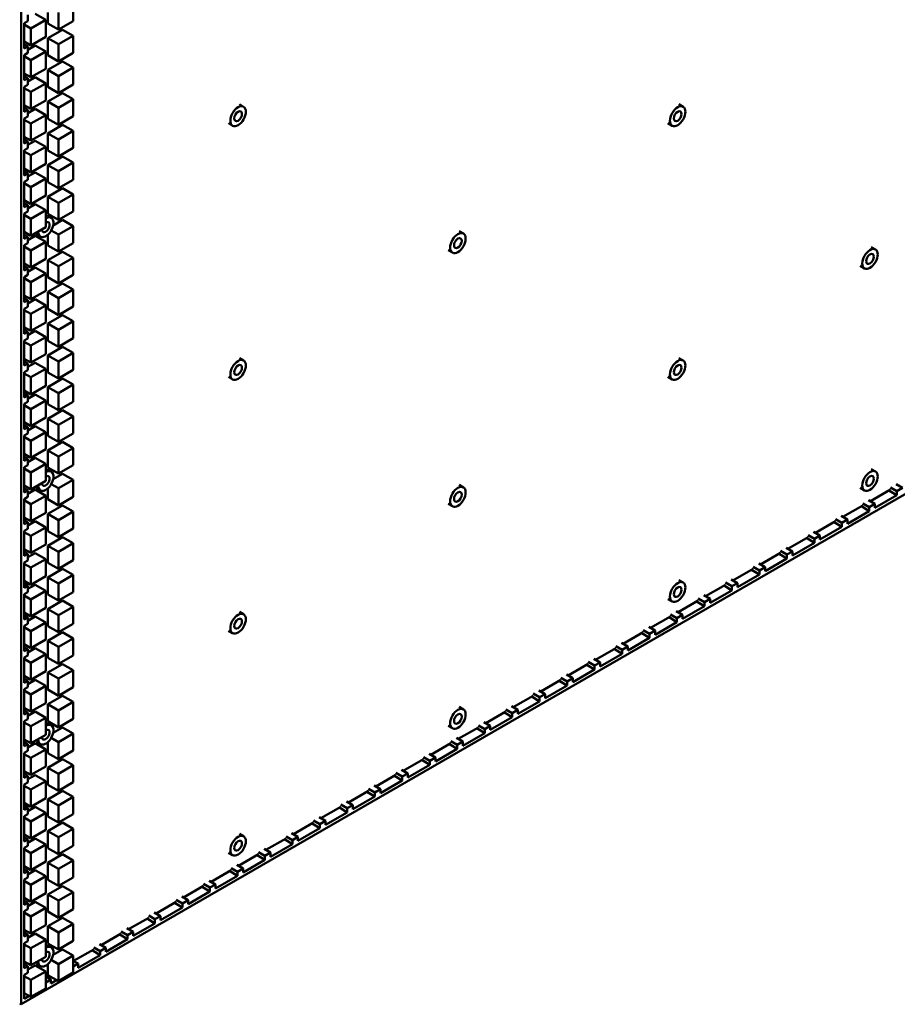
# Model space of a CAD drawing. Header units: millimetres. Extents: x 0 to 6049, y -120 to 1682.
# Tile 206 of 256: x 2078 to 2166, y 367 to 466. Entities that reach past the tile are written whole.
import ezdxf

# ---------------------------------------------------------------- set-up
doc = ezdxf.new("R2010")
doc.units = ezdxf.units.MM
doc.header["$LTSCALE"] = 2
doc.layers.add('Sichtbar (ISO)', color=7, linetype='Continuous', lineweight=50)

msp = doc.modelspace()

# ---------------------------------------------------------------- linework, layer by layer
at = {"layer": 'Sichtbar (ISO)'}
for p, q in [((2077.682, 570.979), (2077.682, 367.018)), ((2077.682, 367.018), (2254.318, 468.998)), ((2082.919, 467.603), (2082.919, 465.888)), ((2078.354, 466.524), (2078.354, 465.871)), ((2079.096, 466.62), (2080.157, 466.008)), ((2080.373, 465.643), (2080.373, 466.74)), ((2081.434, 465.031), (2081.434, 466.745)), ((2078.354, 465.871), (2078, 465.667)), ((2078, 463.131), (2078, 465.667)), ((2078, 465.539), (2078.672, 465.151)), ((2078.672, 465.151), (2080.157, 466.008)), ((2080.157, 466.008), (2080.157, 464.293)), ((2080.373, 465.643), (2081.434, 465.031)), ((2082.919, 465.888), (2081.434, 465.031)), ((2078.672, 463.436), (2078.672, 465.151)), ((2080.373, 464.168), (2081.858, 465.026)), ((2081.434, 463.556), (2082.919, 464.413)), ((2081.858, 465.026), (2082.919, 464.413)), ((2082.919, 464.413), (2082.919, 462.699)), ((2078, 463.824), (2078.672, 463.436)), ((2078, 463.539), (2078.354, 463.335)), ((2078.354, 463.002), (2079.096, 463.431)), ((2080.157, 464.293), (2078.672, 463.436)), ((2079.096, 463.431), (2080.157, 462.819)), ((2080.373, 462.454), (2080.373, 464.168)), ((2080.373, 464.168), (2081.434, 463.556)), ((2081.434, 461.841), (2081.434, 463.556)), ((2078, 463.131), (2078.354, 463.335)), ((2078.354, 462.682), (2078, 462.478)), ((2078, 459.942), (2078, 462.478)), ((2078.354, 463.335), (2078.354, 462.682)), ((2078.672, 461.961), (2080.157, 462.819)), ((2080.157, 462.819), (2080.157, 461.104)), ((2080.373, 462.454), (2081.434, 461.841)), ((2082.919, 462.699), (2081.434, 461.841)), ((2078, 462.349), (2078.672, 461.961)), ((2078.672, 460.247), (2078.672, 461.961)), ((2080.373, 460.979), (2081.858, 461.836)), ((2081.858, 461.836), (2082.919, 461.224)), ((2078, 460.634), (2078.672, 460.247)), ((2080.157, 461.104), (2078.672, 460.247)), ((2080.373, 459.264), (2080.373, 460.979)), ((2080.373, 460.979), (2081.434, 460.367)), ((2081.434, 460.367), (2082.919, 461.224)), ((2082.919, 461.224), (2082.919, 459.509)), ((2078, 460.35), (2078.354, 460.146)), ((2078, 459.942), (2078.354, 460.146)), ((2078.354, 459.493), (2078, 459.289)), ((2078.354, 459.813), (2079.096, 460.242)), ((2078.354, 460.146), (2078.354, 459.493)), ((2078.672, 458.772), (2080.157, 459.629)), ((2079.096, 460.242), (2080.157, 459.629)), ((2080.157, 459.629), (2080.157, 457.915)), ((2081.434, 458.652), (2081.434, 460.367)), ((2082.919, 459.509), (2081.434, 458.652)), ((2078, 456.753), (2078, 459.289)), ((2078, 459.16), (2078.672, 458.772)), ((2078.672, 457.057), (2078.672, 458.772)), ((2080.373, 459.264), (2081.434, 458.652)), ((2080.373, 457.789), (2081.858, 458.647)), ((2081.858, 458.647), (2082.919, 458.034)), ((2078, 457.445), (2078.672, 457.057)), ((2080.157, 457.915), (2078.672, 457.057)), ((2080.373, 456.075), (2080.373, 457.789)), ((2080.373, 457.789), (2081.434, 457.177)), ((2081.434, 457.177), (2082.919, 458.034)), ((2082.919, 458.034), (2082.919, 456.32)), ((2099.623, 457.519), (2100.048, 457.274)), ((2143.815, 457.519), (2144.239, 457.274)), ((2078, 457.161), (2078.354, 456.957)), ((2078, 456.753), (2078.354, 456.957)), ((2078.354, 456.623), (2079.096, 457.052)), ((2078.354, 456.957), (2078.354, 456.304)), ((2079.096, 457.052), (2080.157, 456.44)), ((2081.434, 455.462), (2081.434, 457.177)), ((2078.354, 456.304), (2078, 456.099)), ((2078, 453.563), (2078, 456.099)), ((2078, 455.97), (2078.672, 455.582)), ((2078.672, 455.582), (2080.157, 456.44)), ((2078.672, 453.868), (2078.672, 455.582)), ((2080.157, 456.44), (2080.157, 454.725)), ((2080.373, 456.075), (2081.434, 455.462)), ((2080.373, 454.6), (2081.858, 455.457)), ((2082.919, 456.32), (2081.434, 455.462)), ((2081.858, 455.457), (2082.919, 454.845)), ((2098.523, 455.614), (2098.948, 455.369)), ((2142.715, 455.614), (2143.139, 455.369)), ((2080.157, 454.725), (2078.672, 453.868)), ((2080.373, 452.885), (2080.373, 454.6)), ((2080.373, 454.6), (2081.434, 453.988)), ((2081.434, 453.988), (2082.919, 454.845)), ((2082.919, 454.845), (2082.919, 453.13)), ((2078, 454.256), (2078.672, 453.868)), ((2078, 453.972), (2078.354, 453.768)), ((2078, 453.563), (2078.354, 453.768)), ((2078.354, 453.434), (2079.096, 453.863)), ((2078.354, 453.768), (2078.354, 453.114)), ((2079.096, 453.863), (2080.157, 453.25)), ((2081.434, 452.273), (2081.434, 453.988)), ((2078.354, 453.114), (2078, 452.91)), ((2078, 450.374), (2078, 452.91)), ((2078, 452.781), (2078.672, 452.393)), ((2078.672, 452.393), (2080.157, 453.25)), ((2080.157, 453.25), (2080.157, 451.536)), ((2080.373, 452.885), (2081.434, 452.273)), ((2082.919, 453.13), (2081.434, 452.273)), ((2078.672, 450.678), (2078.672, 452.393)), ((2080.157, 451.536), (2078.672, 450.678)), ((2080.373, 451.411), (2081.858, 452.268)), ((2081.434, 450.798), (2082.919, 451.656)), ((2081.858, 452.268), (2082.919, 451.656)), ((2082.919, 451.656), (2082.919, 449.941)), ((2078, 451.066), (2078.672, 450.678)), ((2078, 450.782), (2078.354, 450.578)), ((2078, 450.374), (2078.354, 450.578)), ((2078.354, 450.245), (2079.096, 450.673)), ((2078.354, 450.578), (2078.354, 449.925)), ((2079.096, 450.673), (2080.157, 450.061)), ((2080.373, 449.696), (2080.373, 451.411)), ((2080.373, 451.411), (2081.434, 450.798)), ((2081.434, 449.084), (2081.434, 450.798)), ((2078.354, 449.925), (2078, 449.721)), ((2078, 447.185), (2078, 449.721)), ((2078, 449.591), (2078.672, 449.204)), ((2078.672, 449.204), (2080.157, 450.061)), ((2080.157, 450.061), (2080.157, 448.346)), ((2080.373, 449.696), (2081.434, 449.084)), ((2082.919, 449.941), (2081.434, 449.084)), ((2078.672, 447.489), (2078.672, 449.204)), ((2080.373, 448.221), (2081.858, 449.078)), ((2081.858, 449.078), (2082.919, 448.466)), ((2078, 447.877), (2078.672, 447.489)), ((2078, 447.593), (2078.354, 447.389)), ((2080.157, 448.346), (2078.672, 447.489)), ((2080.373, 446.507), (2080.373, 448.221)), ((2080.373, 448.221), (2081.434, 447.609)), ((2081.434, 447.609), (2082.919, 448.466)), ((2081.434, 445.894), (2081.434, 447.609)), ((2082.919, 448.466), (2082.919, 446.751)), ((2078, 447.185), (2078.354, 447.389)), ((2078.354, 446.736), (2078, 446.532)), ((2078.354, 447.055), (2079.096, 447.484)), ((2078.354, 447.389), (2078.354, 446.736)), ((2078.672, 446.014), (2080.157, 446.871)), ((2079.096, 447.484), (2080.157, 446.871)), ((2080.157, 446.871), (2080.157, 445.157)), ((2082.919, 446.751), (2081.434, 445.894)), ((2078, 443.996), (2078, 446.532)), ((2078, 446.402), (2078.672, 446.014)), ((2078.672, 444.299), (2078.672, 446.014)), ((2080.29, 446.357), (2080.714, 446.112)), ((2080.373, 446.507), (2081.434, 445.894)), ((2080.911, 445.342), (2081.858, 445.889)), ((2081.858, 445.889), (2082.919, 445.277)), ((2078, 444.687), (2078.672, 444.299)), ((2080.157, 445.157), (2078.672, 444.299)), ((2080.711, 444.837), (2081.434, 444.419)), ((2081.434, 444.419), (2082.919, 445.277)), ((2082.919, 445.277), (2082.919, 443.562)), ((2121.719, 444.762), (2122.143, 444.517)), ((2078, 444.404), (2078.354, 444.2)), ((2078, 443.996), (2078.354, 444.2)), ((2078.354, 443.866), (2079.096, 444.294)), ((2078.354, 444.2), (2078.354, 443.547)), ((2078.672, 442.825), (2080.157, 443.682)), ((2079.096, 444.294), (2080.157, 443.682)), ((2079.19, 444.452), (2079.614, 444.207)), ((2080.157, 443.682), (2080.157, 441.967)), ((2080.373, 443.317), (2080.373, 444.415)), ((2081.434, 442.705), (2081.434, 444.419)), ((2078.354, 443.547), (2078, 443.343)), ((2078, 440.806), (2078, 443.343)), ((2078, 443.212), (2078.672, 442.825)), ((2078.672, 441.11), (2078.672, 442.825)), ((2080.373, 443.317), (2081.434, 442.705)), ((2080.373, 441.842), (2081.858, 442.7)), ((2082.919, 443.562), (2081.434, 442.705)), ((2081.858, 442.7), (2082.919, 442.087)), ((2120.619, 442.857), (2121.043, 442.612)), ((2163.149, 443.168), (2163.573, 442.923)), ((2080.157, 441.967), (2078.672, 441.11)), ((2080.373, 440.128), (2080.373, 441.842)), ((2080.373, 441.842), (2081.434, 441.23)), ((2081.434, 441.23), (2082.919, 442.087)), ((2082.919, 442.087), (2082.919, 440.373)), ((2078, 441.498), (2078.672, 441.11)), ((2078, 441.215), (2078.354, 441.011)), ((2078, 440.806), (2078.354, 441.011)), ((2078.354, 440.676), (2079.096, 441.105)), ((2078.354, 441.011), (2078.354, 440.357)), ((2079.096, 441.105), (2080.157, 440.493)), ((2081.434, 439.515), (2081.434, 441.23)), ((2162.049, 441.262), (2162.473, 441.017)), ((2078.354, 440.357), (2078, 440.153)), ((2078, 437.617), (2078, 440.153)), ((2078, 440.023), (2078.672, 439.635)), ((2078.672, 439.635), (2080.157, 440.493)), ((2078.672, 437.921), (2078.672, 439.635)), ((2080.157, 440.493), (2080.157, 438.778)), ((2080.373, 440.128), (2081.434, 439.515)), ((2082.919, 440.373), (2081.434, 439.515)), ((2080.157, 438.778), (2078.672, 437.921)), ((2080.373, 438.653), (2081.858, 439.51)), ((2080.373, 436.938), (2080.373, 438.653)), ((2080.373, 438.653), (2081.434, 438.04)), ((2081.434, 438.04), (2082.919, 438.898)), ((2081.858, 439.51), (2082.919, 438.898)), ((2082.919, 438.898), (2082.919, 437.183)), ((2078, 438.308), (2078.672, 437.921)), ((2078, 438.025), (2078.354, 437.821)), ((2078, 437.617), (2078.354, 437.821)), ((2078.354, 437.487), (2079.096, 437.915)), ((2078.354, 437.821), (2078.354, 437.168)), ((2079.096, 437.915), (2080.157, 437.303)), ((2081.434, 436.326), (2081.434, 438.04)), ((2078.354, 437.168), (2078, 436.964)), ((2078, 434.428), (2078, 436.964)), ((2078, 436.834), (2078.672, 436.446)), ((2078.672, 436.446), (2080.157, 437.303)), ((2080.157, 437.303), (2080.157, 435.588)), ((2080.373, 436.938), (2081.434, 436.326)), ((2082.919, 437.183), (2081.434, 436.326)), ((2078.672, 434.731), (2078.672, 436.446)), ((2080.373, 435.463), (2081.858, 436.321)), ((2081.434, 434.851), (2082.919, 435.708)), ((2081.858, 436.321), (2082.919, 435.708)), ((2082.919, 435.708), (2082.919, 433.994)), ((2078, 435.119), (2078.672, 434.731)), ((2078, 434.836), (2078.354, 434.632)), ((2078.354, 434.297), (2079.096, 434.726)), ((2080.157, 435.588), (2078.672, 434.731)), ((2079.096, 434.726), (2080.157, 434.114)), ((2080.373, 433.749), (2080.373, 435.463)), ((2080.373, 435.463), (2081.434, 434.851)), ((2081.434, 433.136), (2081.434, 434.851)), ((2078, 434.428), (2078.354, 434.632)), ((2078.354, 433.979), (2078, 433.775)), ((2078, 431.239), (2078, 433.775)), ((2078.354, 434.632), (2078.354, 433.979)), ((2078.672, 433.256), (2080.157, 434.114)), ((2080.157, 434.114), (2080.157, 432.399)), ((2080.373, 433.749), (2081.434, 433.136)), ((2082.919, 433.994), (2081.434, 433.136)), ((2078, 433.644), (2078.672, 433.256)), ((2078.672, 431.542), (2078.672, 433.256)), ((2080.373, 432.274), (2081.858, 433.131)), ((2081.858, 433.131), (2082.919, 432.519)), ((2078, 431.93), (2078.672, 431.542)), ((2080.157, 432.399), (2078.672, 431.542)), ((2080.373, 430.559), (2080.373, 432.274)), ((2080.373, 432.274), (2081.434, 431.662)), ((2081.434, 431.662), (2082.919, 432.519)), ((2082.919, 432.519), (2082.919, 430.804)), ((2099.623, 432.005), (2100.048, 431.76)), ((2143.815, 432.005), (2144.239, 431.76)), ((2078, 431.647), (2078.354, 431.443)), ((2078, 431.239), (2078.354, 431.443)), ((2078.354, 430.79), (2078, 430.586)), ((2078.354, 431.108), (2079.096, 431.537)), ((2078.354, 431.443), (2078.354, 430.79)), ((2078.672, 430.067), (2080.157, 430.924)), ((2079.096, 431.537), (2080.157, 430.924)), ((2080.157, 430.924), (2080.157, 429.21)), ((2081.434, 429.947), (2081.434, 431.662)), ((2082.919, 430.804), (2081.434, 429.947)), ((2078, 428.05), (2078, 430.586)), ((2078, 430.455), (2078.672, 430.067)), ((2078.672, 428.352), (2078.672, 430.067)), ((2080.373, 430.559), (2081.434, 429.947)), ((2080.373, 429.085), (2081.858, 429.942)), ((2081.858, 429.942), (2082.919, 429.329)), ((2098.523, 430.1), (2098.948, 429.855)), ((2142.715, 430.1), (2143.139, 429.855)), ((2078, 428.74), (2078.672, 428.352)), ((2080.157, 429.21), (2078.672, 428.352)), ((2080.373, 427.37), (2080.373, 429.085)), ((2080.373, 429.085), (2081.434, 428.472)), ((2081.434, 428.472), (2082.919, 429.329)), ((2082.919, 429.329), (2082.919, 427.615)), ((2078, 428.458), (2078.354, 428.254)), ((2078, 428.05), (2078.354, 428.254)), ((2078.354, 427.918), (2079.096, 428.347)), ((2078.354, 428.254), (2078.354, 427.6)), ((2078.672, 426.877), (2080.157, 427.735)), ((2079.096, 428.347), (2080.157, 427.735)), ((2080.157, 427.735), (2080.157, 426.02)), ((2081.434, 426.758), (2081.434, 428.472)), ((2078.354, 427.6), (2078, 427.396)), ((2078, 424.86), (2078, 427.396)), ((2078, 427.265), (2078.672, 426.877)), ((2078.672, 425.163), (2078.672, 426.877)), ((2080.373, 427.37), (2081.434, 426.758)), ((2080.373, 425.895), (2081.858, 426.752)), ((2082.919, 427.615), (2081.434, 426.758)), ((2081.858, 426.752), (2082.919, 426.14)), ((2080.157, 426.02), (2078.672, 425.163)), ((2080.373, 424.18), (2080.373, 425.895)), ((2080.373, 425.895), (2081.434, 425.283)), ((2081.434, 425.283), (2082.919, 426.14)), ((2082.919, 426.14), (2082.919, 424.425)), ((2078, 425.551), (2078.672, 425.163)), ((2078, 425.269), (2078.354, 425.064)), ((2078, 424.86), (2078.354, 425.064)), ((2078.354, 424.729), (2079.096, 425.158)), ((2078.354, 425.064), (2078.354, 424.411)), ((2079.096, 425.158), (2080.157, 424.545)), ((2081.434, 423.568), (2081.434, 425.283)), ((2078.354, 424.411), (2078, 424.207)), ((2078, 421.671), (2078, 424.207)), ((2078, 424.076), (2078.672, 423.688)), ((2078.672, 423.688), (2080.157, 424.545)), ((2080.157, 424.545), (2080.157, 422.831)), ((2080.373, 424.18), (2081.434, 423.568)), ((2082.919, 424.425), (2081.434, 423.568)), ((2078.672, 421.973), (2078.672, 423.688)), ((2080.157, 422.831), (2078.672, 421.973)), ((2080.373, 422.706), (2081.858, 423.563)), ((2081.434, 422.093), (2082.919, 422.951)), ((2081.858, 423.563), (2082.919, 422.951)), ((2082.919, 422.951), (2082.919, 421.236)), ((2078, 422.361), (2078.672, 421.973)), ((2078, 422.079), (2078.354, 421.875)), ((2078, 421.671), (2078.354, 421.875)), ((2078.354, 421.54), (2079.096, 421.968)), ((2078.354, 421.875), (2078.354, 421.222)), ((2079.096, 421.968), (2080.157, 421.356)), ((2080.373, 420.991), (2080.373, 422.706)), ((2080.373, 422.706), (2081.434, 422.093)), ((2081.434, 420.379), (2081.434, 422.093)), ((2078.354, 421.222), (2078, 421.018)), ((2078, 418.482), (2078, 421.018)), ((2078, 420.886), (2078.672, 420.499)), ((2078.672, 420.499), (2080.157, 421.356)), ((2080.157, 421.356), (2080.157, 419.641)), ((2080.29, 420.843), (2080.714, 420.598)), ((2080.373, 420.991), (2081.434, 420.379)), ((2082.919, 421.236), (2081.434, 420.379)), ((2163.149, 420.843), (2163.573, 420.598)), ((2078.672, 418.784), (2078.672, 420.499)), ((2080.911, 419.827), (2081.858, 420.374)), ((2081.858, 420.374), (2082.919, 419.761)), ((2078, 419.172), (2078.672, 418.784)), ((2078, 418.89), (2078.354, 418.686)), ((2080.157, 419.641), (2078.672, 418.784)), ((2079.19, 418.938), (2079.614, 418.693)), ((2080.373, 417.802), (2080.373, 418.901)), ((2080.71, 419.322), (2081.434, 418.904)), ((2081.434, 418.904), (2082.919, 419.761)), ((2081.434, 417.189), (2081.434, 418.904)), ((2082.919, 419.761), (2082.919, 418.047)), ((2121.719, 419.248), (2122.143, 419.003)), ((2162.049, 418.938), (2162.473, 418.693)), ((2165.08, 418.988), (2165.716, 418.62)), ((2165.646, 419.314), (2166.282, 418.947)), ((2165.716, 418.62), (2166.282, 418.947)), ((2078, 418.482), (2078.354, 418.686)), ((2078.354, 418.033), (2078, 417.829)), ((2078, 415.293), (2078, 417.829)), ((2078.354, 418.35), (2079.096, 418.779)), ((2078.354, 418.686), (2078.354, 418.033)), ((2078.672, 417.309), (2080.157, 418.166)), ((2079.096, 418.779), (2080.157, 418.166)), ((2080.157, 418.166), (2080.157, 416.452)), ((2082.919, 418.047), (2081.434, 417.189)), ((2163.06, 417.618), (2165.08, 418.783)), ((2165.716, 418.212), (2163.52, 416.944)), ((2165.716, 418.212), (2164.931, 418.697)), ((2165.716, 418.212), (2165.716, 418.62)), ((2078, 417.697), (2078.672, 417.309)), ((2078.672, 415.594), (2078.672, 417.309)), ((2080.373, 417.802), (2081.434, 417.189)), ((2080.373, 416.327), (2081.858, 417.184)), ((2081.858, 417.184), (2082.919, 416.572)), ((2120.619, 417.343), (2121.043, 417.098)), ((2160.298, 416.023), (2162.318, 417.189)), ((2162.954, 416.617), (2162.169, 417.103)), ((2162.318, 417.393), (2162.954, 417.026)), ((2162.884, 417.72), (2163.52, 417.352)), ((2162.954, 417.026), (2163.52, 417.352)), ((2162.954, 416.617), (2162.954, 417.026)), ((2163.52, 417.352), (2163.52, 416.944)), ((2078, 415.982), (2078.672, 415.594)), ((2080.157, 416.452), (2078.672, 415.594)), ((2080.373, 414.612), (2080.373, 416.327)), ((2080.373, 416.327), (2081.434, 415.714)), ((2081.434, 415.714), (2082.919, 416.572)), ((2082.919, 416.572), (2082.919, 414.857)), ((2160.122, 416.125), (2160.758, 415.758)), ((2162.954, 416.617), (2160.758, 415.349)), ((2078, 415.701), (2078.354, 415.497)), ((2078, 415.293), (2078.354, 415.497)), ((2078.354, 415.161), (2079.096, 415.589)), ((2078.354, 415.497), (2078.354, 414.844)), ((2078.672, 414.12), (2080.157, 414.977)), ((2079.096, 415.589), (2080.157, 414.977)), ((2080.157, 414.977), (2080.157, 413.262)), ((2081.434, 414), (2081.434, 415.714)), ((2082.919, 414.857), (2081.434, 414)), ((2157.536, 414.428), (2159.556, 415.594)), ((2160.192, 415.023), (2157.996, 413.755)), ((2160.192, 415.023), (2159.407, 415.508)), ((2159.556, 415.798), (2160.192, 415.431)), ((2160.192, 415.431), (2160.758, 415.758)), ((2160.192, 415.023), (2160.192, 415.431)), ((2160.758, 415.758), (2160.758, 415.349)), ((2078.354, 414.844), (2078, 414.639)), ((2078, 412.103), (2078, 414.639)), ((2078, 414.508), (2078.672, 414.12)), ((2078.672, 412.405), (2078.672, 414.12)), ((2080.373, 414.612), (2081.434, 414)), ((2080.373, 413.137), (2081.858, 413.995)), ((2081.858, 413.995), (2082.919, 413.382)), ((2154.774, 412.834), (2156.794, 414)), ((2157.43, 413.428), (2156.645, 413.913)), ((2156.794, 414.204), (2157.43, 413.836)), ((2157.36, 414.53), (2157.996, 414.163)), ((2157.43, 413.836), (2157.996, 414.163)), ((2157.996, 414.163), (2157.996, 413.755)), ((2080.157, 413.262), (2078.672, 412.405)), ((2080.373, 411.423), (2080.373, 413.137)), ((2080.373, 413.137), (2081.434, 412.525)), ((2081.434, 412.525), (2082.919, 413.382)), ((2082.919, 413.382), (2082.919, 411.668)), ((2154.598, 412.936), (2155.234, 412.568)), ((2157.43, 413.428), (2155.234, 412.16)), ((2157.43, 413.428), (2157.43, 413.836)), ((2078, 412.793), (2078.672, 412.405)), ((2078, 412.512), (2078.354, 412.307)), ((2078, 412.103), (2078.354, 412.307)), ((2078.354, 411.971), (2079.096, 412.4)), ((2078.354, 412.307), (2078.354, 411.654)), ((2079.096, 412.4), (2080.157, 411.788)), ((2081.434, 410.81), (2081.434, 412.525)), ((2152.013, 411.239), (2154.032, 412.405)), ((2154.668, 411.833), (2153.883, 412.319)), ((2154.032, 412.609), (2154.668, 412.242)), ((2154.668, 412.242), (2155.234, 412.568)), ((2154.668, 411.833), (2154.668, 412.242)), ((2155.234, 412.568), (2155.234, 412.16)), ((2078.354, 411.654), (2078, 411.45)), ((2078, 408.914), (2078, 411.45)), ((2078, 411.318), (2078.672, 410.93)), ((2078.672, 410.93), (2080.157, 411.788)), ((2078.672, 409.216), (2078.672, 410.93)), ((2080.157, 411.788), (2080.157, 410.073)), ((2080.373, 411.423), (2081.434, 410.81)), ((2082.919, 411.668), (2081.434, 410.81)), ((2151.27, 411.015), (2151.906, 410.647)), ((2151.836, 411.341), (2152.472, 410.974)), ((2151.906, 410.647), (2152.472, 410.974)), ((2154.668, 411.833), (2152.472, 410.565)), ((2152.472, 410.974), (2152.472, 410.565)), ((2080.157, 410.073), (2078.672, 409.216)), ((2080.373, 409.948), (2081.858, 410.805)), ((2080.373, 408.233), (2080.373, 409.948)), ((2080.373, 409.948), (2081.434, 409.336)), ((2081.434, 409.336), (2082.919, 410.193)), ((2081.858, 410.805), (2082.919, 410.193)), ((2082.919, 410.193), (2082.919, 408.478)), ((2149.251, 409.644), (2151.27, 410.81)), ((2151.906, 410.239), (2149.71, 408.971)), ((2151.906, 410.239), (2151.121, 410.724)), ((2151.906, 410.239), (2151.906, 410.647)), ((2078, 409.603), (2078.672, 409.216)), ((2078, 409.322), (2078.354, 409.118)), ((2078, 408.914), (2078.354, 409.118)), ((2078.354, 408.782), (2079.096, 409.21)), ((2078.354, 409.118), (2078.354, 408.465)), ((2079.096, 409.21), (2080.157, 408.598)), ((2081.434, 407.621), (2081.434, 409.336)), ((2143.815, 409.681), (2144.239, 409.436)), ((2146.489, 408.05), (2148.508, 409.216)), ((2149.144, 408.644), (2148.359, 409.13)), ((2148.508, 409.42), (2149.144, 409.052)), ((2149.074, 409.746), (2149.71, 409.379)), ((2149.144, 409.052), (2149.71, 409.379)), ((2149.144, 408.644), (2149.144, 409.052)), ((2149.71, 409.379), (2149.71, 408.971)), ((2078.354, 408.465), (2078, 408.261)), ((2078, 405.725), (2078, 408.261)), ((2078, 408.129), (2078.672, 407.741)), ((2078.672, 407.741), (2080.157, 408.598)), ((2080.157, 408.598), (2080.157, 406.883)), ((2080.373, 408.233), (2081.434, 407.621)), ((2082.919, 408.478), (2081.434, 407.621)), ((2146.312, 408.152), (2146.948, 407.784)), ((2149.144, 408.644), (2146.948, 407.376)), ((2078.672, 406.026), (2078.672, 407.741)), ((2080.373, 406.758), (2081.858, 407.616)), ((2081.434, 406.146), (2082.919, 407.003)), ((2081.858, 407.616), (2082.919, 407.003)), ((2082.919, 407.003), (2082.919, 405.289)), ((2142.715, 407.775), (2143.139, 407.53)), ((2143.727, 406.455), (2145.746, 407.621)), ((2146.383, 407.05), (2144.186, 405.782)), ((2146.383, 407.05), (2145.597, 407.535)), ((2145.746, 407.825), (2146.383, 407.458)), ((2146.383, 407.458), (2146.948, 407.784)), ((2146.383, 407.05), (2146.383, 407.458)), ((2146.948, 407.784), (2146.948, 407.376)), ((2078, 406.414), (2078.672, 406.026)), ((2078, 406.133), (2078.354, 405.929)), ((2078.354, 405.592), (2079.096, 406.021)), ((2080.157, 406.883), (2078.672, 406.026)), ((2079.096, 406.021), (2080.157, 405.409)), ((2080.373, 405.044), (2080.373, 406.758)), ((2080.373, 406.758), (2081.434, 406.146)), ((2081.434, 404.431), (2081.434, 406.146)), ((2099.623, 406.491), (2100.048, 406.246)), ((2140.965, 404.861), (2142.984, 406.027)), ((2142.984, 406.231), (2143.621, 405.863)), ((2143.55, 406.557), (2144.186, 406.19)), ((2143.621, 405.863), (2144.186, 406.19)), ((2144.186, 406.19), (2144.186, 405.782)), ((2078, 405.725), (2078.354, 405.929)), ((2078.354, 405.276), (2078, 405.072)), ((2078, 402.536), (2078, 405.072)), ((2078.354, 405.929), (2078.354, 405.276)), ((2078.672, 404.551), (2080.157, 405.409)), ((2080.157, 405.409), (2080.157, 403.694)), ((2080.373, 405.044), (2081.434, 404.431)), ((2082.919, 405.289), (2081.434, 404.431)), ((2140.788, 404.963), (2141.424, 404.595)), ((2143.621, 405.455), (2141.424, 404.187)), ((2143.621, 405.455), (2142.835, 405.94)), ((2143.621, 405.455), (2143.621, 405.863)), ((2078, 404.939), (2078.672, 404.551)), ((2078.672, 402.837), (2078.672, 404.551)), ((2080.373, 403.569), (2081.858, 404.426)), ((2081.858, 404.426), (2082.919, 403.814)), ((2098.523, 404.586), (2098.948, 404.341)), ((2138.203, 403.266), (2140.222, 404.432)), ((2140.859, 403.86), (2140.073, 404.346)), ((2140.222, 404.636), (2140.859, 404.269)), ((2140.859, 404.269), (2141.424, 404.595)), ((2140.859, 403.86), (2140.859, 404.269)), ((2141.424, 404.595), (2141.424, 404.187)), ((2078, 403.225), (2078.672, 402.837)), ((2080.157, 403.694), (2078.672, 402.837)), ((2080.373, 401.854), (2080.373, 403.569)), ((2080.373, 403.569), (2081.434, 402.957)), ((2081.434, 402.957), (2082.919, 403.814)), ((2082.919, 403.814), (2082.919, 402.099)), ((2137.46, 403.041), (2138.097, 402.674)), ((2138.026, 403.368), (2138.662, 403.001)), ((2138.097, 402.674), (2138.662, 403.001)), ((2140.859, 403.86), (2138.662, 402.592)), ((2138.662, 403.001), (2138.662, 402.592)), ((2078, 402.944), (2078.354, 402.74)), ((2078, 402.536), (2078.354, 402.74)), ((2078.354, 402.087), (2078, 401.882)), ((2078.354, 402.403), (2079.096, 402.832)), ((2078.354, 402.74), (2078.354, 402.087)), ((2078.672, 401.362), (2080.157, 402.219)), ((2079.096, 402.832), (2080.157, 402.219)), ((2080.157, 402.219), (2080.157, 400.505)), ((2081.434, 401.242), (2081.434, 402.957)), ((2082.919, 402.099), (2081.434, 401.242)), ((2135.441, 401.671), (2137.46, 402.837)), ((2138.097, 402.266), (2135.9, 400.998)), ((2138.097, 402.266), (2137.311, 402.751)), ((2138.097, 402.266), (2138.097, 402.674)), ((2078, 399.346), (2078, 401.882)), ((2078, 401.75), (2078.672, 401.362)), ((2078.672, 399.647), (2078.672, 401.362)), ((2080.373, 401.854), (2081.434, 401.242)), ((2080.373, 400.38), (2081.858, 401.237)), ((2081.858, 401.237), (2082.919, 400.625)), ((2132.679, 400.077), (2134.698, 401.243)), ((2135.335, 400.671), (2134.549, 401.156)), ((2134.698, 401.447), (2135.335, 401.079)), ((2135.264, 401.773), (2135.9, 401.406)), ((2135.335, 401.079), (2135.9, 401.406)), ((2135.335, 400.671), (2135.335, 401.079)), ((2135.9, 401.406), (2135.9, 400.998)), ((2078, 400.035), (2078.672, 399.647)), ((2080.157, 400.505), (2078.672, 399.647)), ((2080.373, 398.665), (2080.373, 400.38)), ((2080.373, 400.38), (2081.434, 399.767)), ((2081.434, 399.767), (2082.919, 400.625)), ((2082.919, 400.625), (2082.919, 398.91)), ((2132.502, 400.179), (2133.138, 399.811)), ((2135.335, 400.671), (2133.138, 399.403)), ((2078, 399.755), (2078.354, 399.551)), ((2078, 399.346), (2078.354, 399.551)), ((2078.354, 399.214), (2079.096, 399.642)), ((2078.354, 399.551), (2078.354, 398.897)), ((2078.672, 398.172), (2080.157, 399.03)), ((2079.096, 399.642), (2080.157, 399.03)), ((2080.157, 399.03), (2080.157, 397.315)), ((2081.434, 398.053), (2081.434, 399.767)), ((2129.917, 398.482), (2131.936, 399.648)), ((2132.573, 399.077), (2130.376, 397.809)), ((2132.573, 399.077), (2131.787, 399.562)), ((2131.936, 399.852), (2132.573, 399.485)), ((2132.573, 399.485), (2133.138, 399.811)), ((2132.573, 399.077), (2132.573, 399.485)), ((2133.138, 399.811), (2133.138, 399.403)), ((2078.354, 398.897), (2078, 398.693)), ((2078, 396.157), (2078, 398.693)), ((2078, 398.56), (2078.672, 398.172)), ((2078.672, 396.458), (2078.672, 398.172)), ((2080.373, 398.665), (2081.434, 398.053)), ((2080.373, 397.19), (2081.858, 398.047)), ((2082.919, 398.91), (2081.434, 398.053)), ((2081.858, 398.047), (2082.919, 397.435)), ((2127.155, 396.887), (2129.174, 398.053)), ((2129.174, 398.258), (2129.811, 397.89)), ((2129.74, 398.584), (2130.376, 398.217)), ((2129.811, 397.89), (2130.376, 398.217)), ((2130.376, 398.217), (2130.376, 397.809)), ((2080.157, 397.315), (2078.672, 396.458)), ((2080.373, 395.475), (2080.373, 397.19)), ((2080.373, 397.19), (2081.434, 396.578)), ((2081.434, 396.578), (2082.919, 397.435)), ((2082.919, 397.435), (2082.919, 395.72)), ((2129.811, 397.482), (2127.614, 396.214)), ((2129.811, 397.482), (2129.025, 397.967)), ((2129.811, 397.482), (2129.811, 397.89)), ((2078, 396.846), (2078.672, 396.458)), ((2078, 396.565), (2078.354, 396.361)), ((2078, 396.157), (2078.354, 396.361)), ((2078.354, 396.024), (2079.096, 396.453)), ((2078.354, 396.361), (2078.354, 395.708)), ((2079.096, 396.453), (2080.157, 395.84)), ((2081.434, 394.863), (2081.434, 396.578)), ((2121.719, 396.924), (2122.143, 396.679)), ((2124.393, 395.293), (2126.412, 396.459)), ((2127.049, 395.887), (2126.263, 396.373)), ((2126.412, 396.663), (2127.049, 396.296)), ((2126.978, 396.99), (2127.614, 396.622)), ((2127.049, 396.296), (2127.614, 396.622)), ((2127.049, 395.887), (2127.049, 396.296)), ((2127.614, 396.622), (2127.614, 396.214)), ((2078.354, 395.708), (2078, 395.504)), ((2078, 392.968), (2078, 395.504)), ((2078, 395.371), (2078.672, 394.983)), ((2078.672, 394.983), (2080.157, 395.84)), ((2080.157, 395.84), (2080.157, 394.126)), ((2080.29, 395.329), (2080.714, 395.084)), ((2080.373, 395.475), (2081.434, 394.863)), ((2082.919, 395.72), (2081.434, 394.863)), ((2123.65, 395.068), (2124.287, 394.701)), ((2124.216, 395.395), (2124.853, 395.028)), ((2127.049, 395.887), (2124.853, 394.619)), ((2078.672, 393.268), (2078.672, 394.983)), ((2080.157, 394.126), (2078.672, 393.268)), ((2080.911, 394.311), (2081.858, 394.858)), ((2081.434, 393.388), (2082.919, 394.246)), ((2081.858, 394.858), (2082.919, 394.246)), ((2082.919, 394.246), (2082.919, 392.531)), ((2120.619, 395.018), (2121.043, 394.773)), ((2121.631, 393.698), (2123.65, 394.864)), ((2124.287, 394.293), (2122.091, 393.025)), ((2124.287, 394.293), (2123.501, 394.778)), ((2124.287, 394.701), (2124.853, 395.028)), ((2124.287, 394.293), (2124.287, 394.701)), ((2124.853, 395.028), (2124.853, 394.619)), ((2078, 393.656), (2078.672, 393.268)), ((2078, 393.376), (2078.354, 393.172)), ((2078, 392.968), (2078.354, 393.172)), ((2078.354, 392.835), (2079.096, 393.263)), ((2078.354, 393.172), (2078.354, 392.519)), ((2079.096, 393.263), (2080.157, 392.651)), ((2079.19, 393.424), (2079.614, 393.179)), ((2080.373, 392.286), (2080.373, 393.387)), ((2080.71, 393.807), (2081.434, 393.388)), ((2081.434, 391.674), (2081.434, 393.388)), ((2118.869, 392.104), (2120.888, 393.27)), ((2121.525, 392.698), (2120.739, 393.183)), ((2120.888, 393.474), (2121.525, 393.106)), ((2121.454, 393.8), (2122.091, 393.433)), ((2121.525, 393.106), (2122.091, 393.433)), ((2121.525, 392.698), (2121.525, 393.106)), ((2122.091, 393.433), (2122.091, 393.025)), ((2078.354, 392.519), (2078, 392.315)), ((2078, 389.779), (2078, 392.315)), ((2078, 392.181), (2078.672, 391.794)), ((2078.672, 391.794), (2080.157, 392.651)), ((2080.157, 392.651), (2080.157, 390.936)), ((2080.373, 392.286), (2081.434, 391.674)), ((2082.919, 392.531), (2081.434, 391.674)), ((2118.692, 392.206), (2119.329, 391.838)), ((2121.525, 392.698), (2119.329, 391.43)), ((2078.672, 390.079), (2078.672, 391.794)), ((2080.373, 390.811), (2081.858, 391.669)), ((2081.858, 391.669), (2082.919, 391.056)), ((2116.107, 390.509), (2118.126, 391.675)), ((2118.763, 391.103), (2116.567, 389.835)), ((2118.763, 391.103), (2117.977, 391.589)), ((2118.126, 391.879), (2118.763, 391.512)), ((2118.763, 391.512), (2119.329, 391.838)), ((2118.763, 391.103), (2118.763, 391.512)), ((2119.329, 391.838), (2119.329, 391.43)), ((2078, 390.467), (2078.672, 390.079)), ((2078, 390.187), (2078.354, 389.983)), ((2080.157, 390.936), (2078.672, 390.079)), ((2080.373, 389.097), (2080.373, 390.811)), ((2080.373, 390.811), (2081.434, 390.199)), ((2081.434, 390.199), (2082.919, 391.056)), ((2081.434, 388.484), (2081.434, 390.199)), ((2082.919, 391.056), (2082.919, 389.342)), ((2115.365, 390.284), (2116.001, 389.917)), ((2115.93, 390.611), (2116.567, 390.244)), ((2116.001, 389.917), (2116.567, 390.244)), ((2116.567, 390.244), (2116.567, 389.835)), ((2078, 389.779), (2078.354, 389.983)), ((2078.354, 389.33), (2078, 389.126)), ((2078, 386.589), (2078, 389.126)), ((2078.354, 389.645), (2079.096, 390.074)), ((2078.354, 389.983), (2078.354, 389.33)), ((2078.672, 388.604), (2080.157, 389.461)), ((2079.096, 390.074), (2080.157, 389.461)), ((2080.157, 389.461), (2080.157, 387.747)), ((2082.919, 389.342), (2081.434, 388.484)), ((2113.345, 388.914), (2115.365, 390.08)), ((2116.001, 389.509), (2113.805, 388.241)), ((2116.001, 389.509), (2115.215, 389.994)), ((2116.001, 389.509), (2116.001, 389.917)), ((2078, 388.992), (2078.672, 388.604)), ((2078.672, 386.89), (2078.672, 388.604)), ((2080.373, 389.097), (2081.434, 388.484)), ((2080.373, 387.622), (2081.858, 388.479)), ((2081.858, 388.479), (2082.919, 387.867)), ((2110.583, 387.32), (2112.603, 388.486)), ((2113.239, 387.914), (2112.453, 388.4)), ((2112.603, 388.69), (2113.239, 388.322)), ((2113.168, 389.016), (2113.805, 388.649)), ((2113.239, 388.322), (2113.805, 388.649)), ((2113.239, 387.914), (2113.239, 388.322)), ((2113.805, 388.649), (2113.805, 388.241)), ((2078, 387.277), (2078.672, 386.89)), ((2080.157, 387.747), (2078.672, 386.89)), ((2080.373, 385.907), (2080.373, 387.622)), ((2080.373, 387.622), (2081.434, 387.009)), ((2081.434, 387.009), (2082.919, 387.867)), ((2082.919, 387.867), (2082.919, 386.152)), ((2110.406, 387.422), (2111.043, 387.054)), ((2113.239, 387.914), (2111.043, 386.646)), ((2078, 386.998), (2078.354, 386.794)), ((2078, 386.589), (2078.354, 386.794)), ((2078.354, 386.456), (2079.096, 386.884)), ((2078.354, 386.794), (2078.354, 386.14)), ((2078.672, 385.415), (2080.157, 386.272)), ((2079.096, 386.884), (2080.157, 386.272)), ((2080.157, 386.272), (2080.157, 384.557)), ((2081.434, 385.295), (2081.434, 387.009)), ((2082.919, 386.152), (2081.434, 385.295)), ((2107.821, 385.725), (2109.841, 386.891)), ((2110.477, 386.32), (2108.281, 385.052)), ((2110.477, 386.32), (2109.691, 386.805)), ((2109.841, 387.095), (2110.477, 386.728)), ((2110.477, 386.728), (2111.043, 387.054)), ((2110.477, 386.32), (2110.477, 386.728)), ((2111.043, 387.054), (2111.043, 386.646)), ((2078.354, 386.14), (2078, 385.936)), ((2078, 383.4), (2078, 385.936)), ((2078, 385.803), (2078.672, 385.415)), ((2078.672, 383.7), (2078.672, 385.415)), ((2080.373, 385.907), (2081.434, 385.295)), ((2080.373, 384.432), (2081.858, 385.29)), ((2081.858, 385.29), (2082.919, 384.677)), ((2105.059, 384.131), (2107.079, 385.297)), ((2107.715, 384.725), (2106.929, 385.21)), ((2107.079, 385.501), (2107.715, 385.133)), ((2107.644, 385.827), (2108.281, 385.46)), ((2107.715, 385.133), (2108.281, 385.46)), ((2108.281, 385.46), (2108.281, 385.052)), ((2080.157, 384.557), (2078.672, 383.7)), ((2080.373, 382.718), (2080.373, 384.432)), ((2080.373, 384.432), (2081.434, 383.82)), ((2081.434, 383.82), (2082.919, 384.677)), ((2082.919, 384.677), (2082.919, 382.963)), ((2099.623, 384.167), (2100.048, 383.922)), ((2104.882, 384.233), (2105.519, 383.865)), ((2107.715, 384.725), (2105.519, 383.457)), ((2107.715, 384.725), (2107.715, 385.133)), ((2078, 384.088), (2078.672, 383.7)), ((2078, 383.808), (2078.354, 383.604)), ((2078, 383.4), (2078.354, 383.604)), ((2078.354, 383.266), (2079.096, 383.695)), ((2078.354, 383.604), (2078.354, 382.951)), ((2079.096, 383.695), (2080.157, 383.083)), ((2081.434, 382.105), (2081.434, 383.82)), ((2102.297, 382.536), (2104.317, 383.702)), ((2104.953, 383.13), (2104.167, 383.616)), ((2104.317, 383.906), (2104.953, 383.539)), ((2104.953, 383.539), (2105.519, 383.865)), ((2104.953, 383.13), (2104.953, 383.539)), ((2105.519, 383.865), (2105.519, 383.457)), ((2078.354, 382.951), (2078, 382.747)), ((2078, 380.211), (2078, 382.747)), ((2078, 382.613), (2078.672, 382.225)), ((2078.672, 382.225), (2080.157, 383.083)), ((2078.672, 380.511), (2078.672, 382.225)), ((2080.157, 383.083), (2080.157, 381.368)), ((2080.373, 382.718), (2081.434, 382.105)), ((2082.919, 382.963), (2081.434, 382.105)), ((2098.523, 382.261), (2098.948, 382.016)), ((2101.555, 382.311), (2102.191, 381.944)), ((2102.12, 382.638), (2102.757, 382.271)), ((2102.191, 381.944), (2102.757, 382.271)), ((2104.953, 383.13), (2102.757, 381.862)), ((2102.757, 382.271), (2102.757, 381.862)), ((2080.157, 381.368), (2078.672, 380.511)), ((2080.373, 381.243), (2081.858, 382.1)), ((2080.373, 379.528), (2080.373, 381.243)), ((2080.373, 381.243), (2081.434, 380.631)), ((2081.434, 380.631), (2082.919, 381.488)), ((2081.858, 382.1), (2082.919, 381.488)), ((2082.919, 381.488), (2082.919, 379.773)), ((2099.535, 380.941), (2101.555, 382.107)), ((2102.191, 381.536), (2099.995, 380.268)), ((2102.191, 381.536), (2101.405, 382.021)), ((2102.191, 381.536), (2102.191, 381.944)), ((2078, 380.898), (2078.672, 380.511)), ((2078, 380.619), (2078.354, 380.415)), ((2078, 380.211), (2078.354, 380.415)), ((2078.354, 380.077), (2079.096, 380.506)), ((2078.354, 380.415), (2078.354, 379.762)), ((2079.096, 380.506), (2080.157, 379.893)), ((2081.434, 378.916), (2081.434, 380.631)), ((2096.773, 379.347), (2098.793, 380.513)), ((2099.429, 379.941), (2098.643, 380.426)), ((2098.793, 380.717), (2099.429, 380.349)), ((2099.358, 381.043), (2099.995, 380.676)), ((2099.429, 380.349), (2099.995, 380.676)), ((2099.429, 379.941), (2099.429, 380.349)), ((2099.995, 380.676), (2099.995, 380.268)), ((2078.354, 379.762), (2078, 379.558)), ((2078, 377.022), (2078, 379.558)), ((2078, 379.424), (2078.672, 379.036)), ((2078.672, 379.036), (2080.157, 379.893)), ((2080.157, 379.893), (2080.157, 378.179)), ((2080.373, 379.528), (2081.434, 378.916)), ((2082.919, 379.773), (2081.434, 378.916)), ((2096.596, 379.449), (2097.233, 379.081)), ((2099.429, 379.941), (2097.233, 378.673)), ((2078.672, 377.321), (2078.672, 379.036)), ((2080.373, 378.053), (2081.858, 378.911)), ((2081.434, 377.441), (2082.919, 378.298)), ((2081.858, 378.911), (2082.919, 378.298)), ((2082.919, 378.298), (2082.919, 376.584)), ((2094.011, 377.752), (2096.031, 378.918)), ((2096.667, 378.347), (2094.471, 377.078)), ((2096.667, 378.347), (2095.881, 378.832)), ((2096.031, 379.122), (2096.667, 378.755)), ((2096.667, 378.755), (2097.233, 379.081)), ((2096.667, 378.347), (2096.667, 378.755)), ((2097.233, 379.081), (2097.233, 378.673)), ((2078, 377.709), (2078.672, 377.321)), ((2078, 377.43), (2078.354, 377.226)), ((2078.354, 376.887), (2079.096, 377.316)), ((2080.157, 378.179), (2078.672, 377.321)), ((2079.096, 377.316), (2080.157, 376.704)), ((2080.373, 376.339), (2080.373, 378.053)), ((2080.373, 378.053), (2081.434, 377.441)), ((2081.434, 375.726), (2081.434, 377.441)), ((2091.249, 376.157), (2093.269, 377.323)), ((2093.905, 376.752), (2093.12, 377.237)), ((2093.269, 377.528), (2093.905, 377.16)), ((2093.835, 377.854), (2094.471, 377.487)), ((2093.905, 377.16), (2094.471, 377.487)), ((2094.471, 377.487), (2094.471, 377.078)), ((2078, 377.022), (2078.354, 377.226)), ((2078.354, 376.573), (2078, 376.369)), ((2078, 373.833), (2078, 376.369)), ((2078.354, 377.226), (2078.354, 376.573)), ((2078.672, 375.846), (2080.157, 376.704)), ((2080.157, 376.704), (2080.157, 374.989)), ((2080.373, 376.339), (2081.434, 375.726)), ((2082.919, 376.584), (2081.434, 375.726)), ((2091.073, 376.26), (2091.709, 375.892)), ((2093.905, 376.752), (2091.709, 375.484)), ((2093.905, 376.752), (2093.905, 377.16)), ((2078, 376.234), (2078.672, 375.846)), ((2078.672, 374.132), (2078.672, 375.846)), ((2080.373, 374.864), (2081.858, 375.721)), ((2081.858, 375.721), (2082.919, 375.109)), ((2088.487, 374.563), (2090.507, 375.729)), ((2091.143, 375.157), (2090.358, 375.643)), ((2090.507, 375.933), (2091.143, 375.566)), ((2091.143, 375.566), (2091.709, 375.892)), ((2091.143, 375.157), (2091.143, 375.566)), ((2091.709, 375.892), (2091.709, 375.484)), ((2078, 374.52), (2078.672, 374.132)), ((2080.157, 374.989), (2078.672, 374.132)), ((2080.373, 373.149), (2080.373, 374.864)), ((2080.373, 374.864), (2081.434, 374.252)), ((2081.434, 374.252), (2082.919, 375.109)), ((2082.919, 375.109), (2082.919, 373.394)), ((2087.745, 374.338), (2088.381, 373.971)), ((2088.311, 374.665), (2088.947, 374.298)), ((2088.381, 373.971), (2088.947, 374.298)), ((2091.143, 375.157), (2088.947, 373.889)), ((2088.947, 374.298), (2088.947, 373.889)), ((2078, 374.241), (2078.354, 374.037)), ((2078, 373.833), (2078.354, 374.037)), ((2078.354, 373.383), (2078, 373.179)), ((2078.354, 373.698), (2079.096, 374.127)), ((2078.354, 374.037), (2078.354, 373.383)), ((2078.672, 372.657), (2080.157, 373.514)), ((2079.096, 374.127), (2080.157, 373.514)), ((2080.157, 373.514), (2080.157, 371.8)), ((2081.434, 372.537), (2081.434, 374.252)), ((2082.919, 373.394), (2081.434, 372.537)), ((2085.725, 372.968), (2087.745, 374.134)), ((2088.381, 373.563), (2086.185, 372.295)), ((2088.381, 373.563), (2087.596, 374.048)), ((2088.381, 373.563), (2088.381, 373.971)), ((2078, 370.643), (2078, 373.179)), ((2078, 373.045), (2078.672, 372.657)), ((2078.672, 370.942), (2078.672, 372.657)), ((2080.29, 373.004), (2080.714, 372.759)), ((2080.373, 373.149), (2081.434, 372.537)), ((2080.91, 371.985), (2081.858, 372.532)), ((2081.858, 372.532), (2082.919, 371.92)), ((2082.963, 371.374), (2084.983, 372.54)), ((2085.619, 371.968), (2084.834, 372.453)), ((2084.983, 372.744), (2085.619, 372.376)), ((2085.549, 373.07), (2086.185, 372.703)), ((2085.619, 372.376), (2086.185, 372.703)), ((2085.619, 371.968), (2085.619, 372.376)), ((2086.185, 372.703), (2086.185, 372.295)), ((2078, 371.33), (2078.672, 370.942)), ((2080.157, 371.8), (2078.672, 370.942)), ((2080.709, 371.481), (2081.434, 371.062)), ((2081.434, 371.062), (2082.919, 371.92)), ((2082.919, 371.92), (2082.919, 370.205)), ((2082.919, 371.399), (2083.423, 371.108)), ((2085.619, 371.968), (2083.423, 370.7)), ((2078, 371.052), (2078.354, 370.847)), ((2078, 370.643), (2078.354, 370.847)), ((2078.354, 370.509), (2079.096, 370.937)), ((2078.354, 370.847), (2078.354, 370.194)), ((2078.672, 369.468), (2080.157, 370.325)), ((2079.096, 370.937), (2080.157, 370.325)), ((2079.19, 371.099), (2079.614, 370.854)), ((2080.157, 370.325), (2080.157, 368.61)), ((2080.373, 369.96), (2080.373, 371.063)), ((2081.434, 369.348), (2081.434, 371.062)), ((2082.919, 370.817), (2083.423, 371.108)), ((2083.423, 371.108), (2083.423, 370.7)), ((2078.354, 370.194), (2078, 369.99)), ((2078, 367.569), (2078, 369.99)), ((2078, 369.855), (2078.672, 369.468)), ((2078.672, 367.753), (2078.672, 369.468)), ((2080.157, 369.805), (2080.661, 369.514)), ((2080.157, 369.223), (2080.661, 369.514)), ((2080.201, 369.779), (2080.444, 369.919)), ((2080.373, 369.96), (2081.434, 369.348)), ((2080.661, 369.514), (2080.661, 369.105)), ((2081.257, 369.45), (2080.661, 369.105)), ((2082.919, 370.205), (2081.434, 369.348)), ((2080.157, 368.61), (2078.672, 367.753)), ((2078, 368.141), (2078.672, 367.753)), ((2078.495, 367.855), (2078, 367.569)), ((2077.682, 367.018), (2077.541, 367.112))]:
    msp.add_line(p, q, dxfattribs=at)
for centre, major_axis in [((2099.498, 456.322), (-0.55, -0.953)), ((2143.689, 456.321), (-0.55, -0.953)), ((2099.498, 456.322), (-0.275, -0.476)), ((2143.689, 456.321), (-0.275, -0.476)), ((2121.593, 443.565), (-0.55, -0.953)), ((2121.593, 443.565), (-0.275, -0.476)), ((2163.023, 441.97), (-0.55, -0.953)), ((2163.023, 441.97), (-0.275, -0.476)), ((2099.498, 430.808), (-0.55, -0.953)), ((2143.689, 430.808), (-0.55, -0.953)), ((2099.498, 430.808), (-0.275, -0.476)), ((2143.689, 430.808), (-0.275, -0.476)), ((2163.023, 419.645), (-0.55, -0.953)), ((2163.023, 419.645), (-0.275, -0.476)), ((2121.593, 418.051), (-0.55, -0.953)), ((2121.593, 418.051), (-0.275, -0.476)), ((2143.689, 408.483), (-0.55, -0.953)), ((2143.689, 408.483), (-0.275, -0.476)), ((2099.498, 405.294), (-0.55, -0.953)), ((2099.498, 405.294), (-0.275, -0.476)), ((2121.593, 395.726), (-0.55, -0.953)), ((2121.593, 395.726), (-0.275, -0.476)), ((2099.498, 382.969), (-0.55, -0.953)), ((2099.498, 382.969), (-0.275, -0.476))]:
    msp.add_ellipse(centre, major_axis=major_axis, ratio=0.577351, dxfattribs=at)
for centre, major_axis, start_param, end_param in [((2080.164, 445.159), (0.55, 0.953), 2.354376, 7.077677), ((2080.164, 445.159), (-0.275, -0.476), 5.49415, 10.228363), ((2080.164, 419.645), (0.55, 0.953), 2.356195, 7.077677), ((2080.164, 419.645), (-0.275, -0.476), 5.497788, 10.228363), ((2080.164, 394.131), (0.55, 0.953), 2.358012, 7.077677), ((2080.164, 394.131), (-0.275, -0.476), 5.501422, 10.228363), ((2080.164, 371.807), (0.55, 0.953), 2.359603, 7.077677), ((2080.164, 371.807), (-0.275, -0.476), 5.504604, 10.228363)]:
    msp.add_ellipse(centre, major_axis=major_axis, ratio=0.577351, start_param=start_param, end_param=end_param, dxfattribs=at)

doc.saveas('drawing.dxf')
